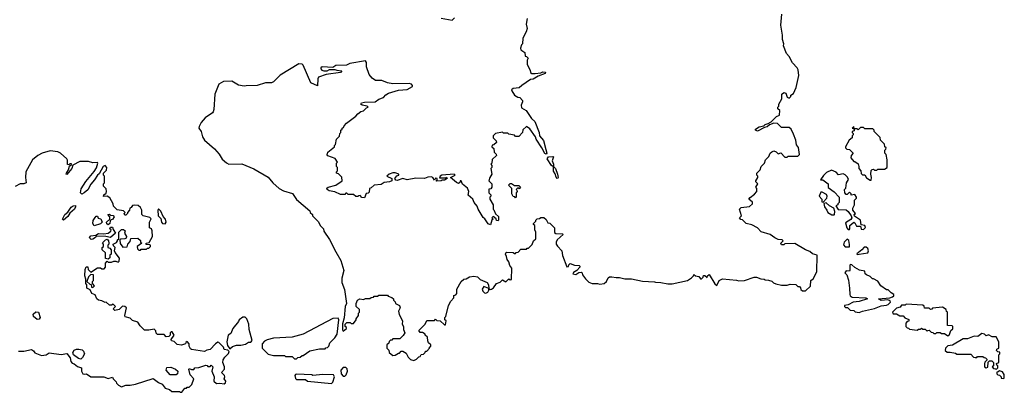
# Model space of a CAD drawing. Extents: x 2240384 to 2404287, y 351326 to 526670.
# Tile 176 of 256: x 2260046 to 2269040, y 470713 to 474115. Entities that reach past the tile are written whole.
import ezdxf

# ---------------------------------------------------------------- set-up
doc = ezdxf.new("R2010")
doc.units = 0

msp = doc.modelspace()

# ---------------------------------------------------------------- linework, layer by layer
at = {"layer": '0CON20XD'}
for points in [[(2263645, 471002.5), (2263670, 471015), (2263691.7, 471038.3), (2263705, 471040), (2263711.7, 471058.3), (2263735, 471060), (2263750, 471075), (2263751.7, 471088.3), (2263765, 471090), (2263790, 471115), (2263790, 471125), (2263800, 471135), (2263800, 471145), (2263780, 471165), (2263773, 471183), (2263770, 471215), (2263750, 471235), (2263750, 471245), (2263725, 471260), (2263705, 471260), (2263691.7, 471278.3), (2263750, 471335), (2263765, 471370), (2263815, 471367.5), (2263835, 471370), (2263845, 471380), (2263855, 471370), (2263887, 471367), (2263925, 471330), (2263935, 471330), (2263940, 471365), (2263930, 471375), (2263930, 471395), (2263937.5, 471405), (2263963.6, 471506.4), (2263983.9, 471546.1), (2264010, 471575), (2264011.7, 471598.3), (2264028.3, 471601.7), (2264040, 471615), (2264040, 471655), (2264080, 471725), (2264103, 471747), (2264125, 471750), (2264155, 471767.5), (2264195, 471772.5), (2264227, 471767), (2264253, 471743), (2264317.5, 471715), (2264326.7, 471695), (2264330, 471660), (2264285, 471680), (2264270, 471655), (2264276.2, 471635), (2264291.7, 471621.7), (2264305, 471618.8), (2264323.6, 471626.4), (2264332.5, 471645), (2264330, 471660), (2264342.5, 471652.5), (2264356.1, 471653.9), (2264375, 471667.5), (2264400, 471705), (2264435, 471720), (2264455, 471740), (2264485, 471722.5), (2264515, 471750), (2264525, 471740), (2264538.3, 471741.7), (2264542.5, 471845), (2264521.7, 471871.7), (2264513.8, 471905), (2264498, 471925), (2264494.1, 471954.1), (2264484, 471975), (2264487.5, 471985), (2264495, 471992.5), (2264555, 471990), (2264565, 471980), (2264575, 471980), (2264581.7, 471988.3), (2264598.3, 471991.7), (2264625, 472020), (2264675, 472020), (2264681.7, 472028.3), (2264695, 472030), (2264728.3, 472061.7), (2264740, 472095), (2264760, 472115), (2264760, 472175), (2264752.5, 472195), (2264750, 472235), (2264740, 472245), (2264740, 472255), (2264760, 472275), (2264760, 472285), (2264771.7, 472298.3), (2264795, 472300), (2264805, 472310), (2264835, 472310), (2264855, 472290), (2264871.7, 472261.7), (2264888.3, 472258.3), (2264930, 472215), (2264931.7, 472171.7), (2264942.5, 472162.5), (2265005, 472160), (2265010, 472155), (2264956.4, 472103.6), (2264946.7, 472085), (2264947, 472067), (2264957, 472047), (2264997.5, 472005), (2265003, 471963), (2265045, 471860), (2265058.3, 471861.7), (2265061.7, 471878.3), (2265075, 471890), (2265113, 471873), (2265155, 471870), (2265162.5, 471865), (2265162.5, 471855), (2265135, 471826.2), (2265104.3, 471805.7), (2265100, 471795), (2265125, 471790), (2265152.5, 471807.5), (2265175, 471811.2), (2265183.3, 471805), (2265186.7, 471785), (2265215, 471747.5), (2265245, 471720), (2265275, 471707.5), (2265325, 471707.5), (2265345, 471700), (2265385, 471707.5), (2265406.1, 471723.9), (2265420.7, 471759.3), (2265435, 471767.5), (2265455, 471767.5), (2265495, 471760), (2265525, 471762.5), (2265575, 471747.5), (2265635, 471747.5), (2265735, 471726.7), (2265845, 471722.5), (2265855, 471717.5), (2265903, 471717), (2265965, 471702.5), (2266005, 471702.5), (2266147, 471733), (2266183, 471757), (2266200, 471775), (2266205, 471790), (2266220, 471775), (2266250, 471770), (2266265, 471750), (2266275, 471747.5), (2266290, 471765), (2266291.7, 471778.3), (2266305, 471780), (2266325, 471760), (2266330, 471775), (2266345, 471787.5), (2266395, 471703.3), (2266415, 471687.5), (2266435, 471732.5), (2266465, 471747.5), (2266595, 471736.7), (2266615, 471730), (2266666.1, 471733.9), (2266755, 471763.3), (2266775, 471763.3), (2266815, 471750), (2266847, 471747), (2266855, 471740), (2266887, 471737), (2266917, 471727), (2266931.7, 471711.7), (2266953, 471703), (2267005, 471692.5), (2267055, 471692.5), (2267085, 471700), (2267137, 471697), (2267155, 471680), (2267168.3, 471678.3), (2267178.3, 471668.3), (2267181.7, 471651.7), (2267195, 471640), (2267225, 471640), (2267268.3, 471681.7), (2267272.5, 471735), (2267295, 471750), (2267327, 471813), (2267330, 471965), (2267286.4, 471976.4), (2267265, 471997.5), (2267223, 472013), (2267125, 472072.5), (2267035, 472070), (2267025, 472060), (2267005, 472060), (2267000, 472075), (2267020, 472095), (2267010, 472105), (2266975, 472107.5), (2266943, 472123), (2266900, 472155), (2266819.3, 472179.3), (2266786.1, 472216.1), (2266735, 472242.5), (2266683, 472253), (2266648.3, 472288.3), (2266631.7, 472291.7), (2266620, 472305), (2266640, 472325), (2266620, 472385), (2266635, 472400), (2266711.7, 472408.3), (2266740, 472435), (2266738.3, 472448.3), (2266707.5, 472475), (2266718.3, 472491.7), (2266759.3, 472520.7), (2266780, 472545), (2266780, 472575), (2266770, 472585), (2266790, 472615), (2266770, 472635), (2266770, 472645), (2266790, 472675), (2266790, 472685), (2266780, 472695), (2266780, 472715), (2266810, 472745), (2266820, 472775), (2266850, 472805), (2266860, 472835), (2266881.7, 472858.3), (2266890, 472865), (2266900, 472895), (2266915, 472910), (2266935, 472917.5), (2266955, 472910), (2266975, 472890), (2266998.3, 472898.3), (2267035, 472860), (2267055, 472860), (2267065, 472870), (2267155, 472870), (2267170, 472885), (2267159.3, 472949.3), (2267143, 472973), (2267136.2, 473015), (2267115, 473070), (2267092.5, 473115), (2267075, 473130), (2267005, 473130), (2266968.3, 473168.3), (2266935, 473171.2), (2266893.6, 473156.4), (2266875, 473137.1), (2266848.8, 473131.2), (2266785, 473096.9), (2266767.1, 473105), (2266768.6, 473115), (2266802, 473138), (2266843.1, 473146.9), (2266855, 473158.1), (2266884.2, 473165.8), (2266908.8, 473181.2), (2266959.3, 473230.7), (2266985, 473242.5), (2266990, 473285), (2266971.7, 473301.7), (2266970, 473315), (2266980, 473325), (2266980, 473345), (2267006.7, 473393.3), (2267009.2, 473435), (2267025, 473450), (2267043.4, 473443.4), (2267057, 473407), (2267075, 473400), (2267090, 473415), (2267090, 473425), (2267115, 473440), (2267137.5, 473495), (2267162.5, 473605), (2267157, 473657), (2267146.4, 473676.4), (2267105, 473720), (2267075, 473780), (2267050, 473805), (2267022.5, 473875), (2267027.5, 473895), (2267012.5, 473935), (2267012.5, 473975), (2266997.5, 474065), (2267006.7, 474165)], [(2263895, 474130), (2263995, 474110), (2264018.3, 474131.7)], [(2264682.5, 474125), (2264672.5, 474075), (2264680, 474035), (2264672.5, 474005), (2264643, 473947), (2264640, 473895), (2264630, 473885), (2264620, 473855), (2264625, 473840), (2264660, 473815), (2264661.7, 473781.7), (2264675, 473780), (2264690, 473765), (2264680, 473745), (2264680, 473705), (2264710, 473655), (2264711.7, 473631.7), (2264725, 473622.5), (2264755, 473622.5), (2264805, 473630), (2264825, 473640), (2264850, 473635), (2264845, 473624.2), (2264780.6, 473599.4), (2264736.6, 473573.4), (2264712.2, 473567.8), (2264632.5, 473515), (2264608.3, 473491.7), (2264555, 473487.1), (2264539.2, 473475), (2264540, 473465), (2264566.9, 473425), (2264595, 473407.8), (2264614.3, 473404.3), (2264638.6, 473378.6), (2264640, 473365), (2264626.1, 473335), (2264630, 473310), (2264671.4, 473285), (2264721.8, 473211.8), (2264751.1, 473185), (2264792.2, 473085), (2264793.6, 473053.6), (2264831.5, 473011.5), (2264851.1, 472931.1), (2264862, 472895), (2264855, 472888), (2264842.6, 472892.6), (2264816.5, 472946.5), (2264764, 473025), (2264758, 473045), (2264705, 473117.5), (2264675, 473140), (2264641.7, 473108.3), (2264640, 473085), (2264605, 473050), (2264575, 473050), (2264565, 473060), (2264515, 473070), (2264505, 473080), (2264465, 473080), (2264455, 473087.5), (2264393, 473077), (2264370, 473055), (2264370, 473035), (2264398.3, 473008.3), (2264400, 472995), (2264378.3, 472971.7), (2264361.7, 472968.3), (2264360, 472955), (2264378.3, 472938.3), (2264380, 472905), (2264398.3, 472888.3), (2264400, 472875), (2264361.7, 472838.3), (2264360, 472805), (2264350, 472795), (2264360, 472785), (2264360, 472765), (2264350, 472755), (2264360, 472705), (2264340, 472675), (2264332.5, 472645), (2264360, 472615), (2264360, 472585), (2264348.3, 472571.7), (2264331.7, 472568.3), (2264330, 472535), (2264350, 472515), (2264350, 472505), (2264340, 472495), (2264340, 472475), (2264370, 472425), (2264370, 472385), (2264378.3, 472378.3), (2264391.7, 472341.7), (2264418.3, 472318.3), (2264420, 472285), (2264415, 472280), (2264401.7, 472281.7), (2264398.3, 472298.3), (2264371.7, 472318.3), (2264360, 472305), (2264370, 472295), (2264360, 472285), (2264345, 472242.5), (2264325, 472250), (2264295.6, 472295.6), (2264278.6, 472308.6), (2264233.8, 472385), (2264225, 472412.5), (2264198, 472445), (2264186.2, 472475), (2264143, 472513), (2264147.5, 472545), (2264135, 472576.2), (2264092, 472612), (2264080, 472645), (2264070, 472645), (2264065, 472630)], [(2264065, 472630), (2264055, 472620), (2264035, 472630), (2263980, 472675), (2264022.5, 472695), (2264016, 472706), (2263902.5, 472695), (2263887.5, 472685), (2263881.7, 472671.7), (2263935, 472670), (2263945, 472677.5), (2263950, 472665), (2263925, 472650), (2263905, 472650), (2263895, 472642.5), (2263855, 472640), (2263850, 472645), (2263858.3, 472651.7), (2263860, 472665), (2263843, 472667), (2263835, 472650), (2263820, 472675), (2263805, 472678.8), (2263775, 472678), (2263744.4, 472665.6), (2263665, 472668.1), (2263585, 472653.3), (2263545, 472664.3), (2263495, 472646.9), (2263480.5, 472650.5), (2263473.8, 472665), (2263490.8, 472689.2), (2263510, 472695), (2263510, 472705), (2263475, 472717.5), (2263455, 472717.5), (2263420, 472705), (2263400, 472685), (2263445.7, 472665.7), (2263445.4, 472644.6), (2263425, 472633.5), (2263375, 472630), (2263349.2, 472610.8), (2263282.5, 472605), (2263255, 472580), (2263240, 472575), (2263238.3, 472541.7), (2263228.3, 472531.7), (2263211.7, 472528.3), (2263195, 472490), (2263171.7, 472491.7), (2263155, 472510), (2263141.7, 472508.3), (2263135, 472500), (2263115, 472500), (2263095, 472520), (2263045, 472520), (2263035, 472530), (2263025, 472530), (2263015, 472520), (2262975, 472520), (2262925, 472542.5), (2262871.3, 472551.3), (2262853.9, 472566.1), (2262852.9, 472577.1), (2262862.9, 472587.1), (2262935, 472603.3), (2262990, 472645), (2262988.3, 472678.3), (2262958.3, 472708.3), (2262940, 472715), (2262940, 472725), (2262950, 472735), (2262950, 472765), (2262940, 472775), (2262940, 472805), (2262950, 472815), (2262928.3, 472848.3), (2262895, 472860), (2262861.7, 472871.7), (2262850, 472885), (2262858.3, 472891.7), (2262860, 472905), (2262920, 472955), (2262920, 472965), (2262930, 472975), (2262940, 473025), (2262968.3, 473051.7), (2262970, 473075), (2262980, 473085), (2262980, 473105), (2262990, 473115), (2262990, 473125), (2263005, 473130), (2263010, 473145), (2263030.7, 473169.3), (2263116.4, 473233.6), (2263133.6, 473256.4), (2263163, 473277), (2263187, 473283), (2263215, 473310), (2263230, 473315), (2263220, 473325), (2263174.2, 473334.2), (2263163.3, 473345), (2263166.7, 473355), (2263195, 473362.9), (2263293.9, 473366.1), (2263325, 473390), (2263370, 473405), (2263390.7, 473429.3), (2263415, 473443.3), (2263505, 473472.5), (2263585, 473478), (2263632.5, 473505), (2263632.5, 473515), (2263623.3, 473525), (2263605, 473531.4), (2263455, 473530), (2263405, 473538.8), (2263355, 473558.8), (2263295, 473560), (2263265, 473582.5), (2263237.5, 473615), (2263213.3, 473685), (2263213, 473723), (2263205, 473740), (2263060, 473715), (2263031.7, 473698.3), (2262933.9, 473696.1), (2262905, 473680), (2262810, 473685), (2262797.5, 473675), (2262797.5, 473665), (2262805, 473653.8), (2262825, 473648.8), (2262855, 473648.8), (2262875, 473660), (2262925, 473660), (2262943.3, 473653.3), (2262988.3, 473648.3), (2262975.9, 473634.1), (2262845, 473616), (2262775, 473588.8), (2262768, 473575), (2262765, 473512.5), (2262705, 473537.5), (2262635, 473700), (2262625, 473710), (2262595, 473712.5), (2262425, 473610), (2262365, 473547.5), (2262345, 473540), (2262291.7, 473538.3), (2262215, 473513.3), (2262115, 473512.5), (2262095, 473507.5), (2262045, 473517.5), (2261985, 473552.5), (2261908.3, 473551.7), (2261863.6, 473526.4), (2261827.5, 473435), (2261820, 473295), (2261813.3, 473275), (2261806.4, 473263.6), (2261740.5, 473219.5), (2261703.9, 473176.1), (2261685, 473140), (2261683.3, 473125), (2261703.3, 473095), (2261716.7, 473045), (2261732.5, 473015), (2261825.9, 472935.9), (2261868.3, 472888.3), (2261895, 472842.5), (2261935, 472807.5), (2261957, 472797), (2262075, 472797.5), (2262183.3, 472753.3), (2262316.1, 472676.1), (2262357.5, 472625), (2262415, 472572.5), (2262455, 472552.5), (2262537.4, 472527.4), (2262574.6, 472474.6), (2262695, 472370), (2262700, 472355), (2262720, 472335), (2262720, 472325), (2262775, 472270), (2262790, 472235), (2262820, 472205), (2262823, 472183), (2262877, 472107), (2262932.5, 471995), (2262980, 471915), (2263006.7, 471825), (2262987.5, 471755), (2262987.5, 471715), (2263012.7, 471652.7), (2263030, 471525), (2263020, 471495), (2263008.6, 471391.4), (2262993.3, 471336.7), (2262993.9, 471283.9), (2263001.7, 471271.7), (2263030, 471295), (2263030, 471305), (2263020, 471315), (2263020, 471335), (2263035, 471350), (2263065, 471350), (2263075, 471340), (2263095, 471340), (2263120, 471375), (2263120, 471385), (2263140, 471415), (2263140, 471435), (2263150, 471445), (2263148.3, 471468.3), (2263120, 471495), (2263120, 471525), (2263130, 471555), (2263153, 471567), (2263185, 471560), (2263205, 471570), (2263245, 471570), (2263255, 471580), (2263277, 471583), (2263285, 471590), (2263315, 471590), (2263325, 471600), (2263405, 471600), (2263411.7, 471591.7), (2263445, 471580), (2263460, 471565), (2263460, 471555), (2263475, 471540), (2263480, 471525), (2263516.2, 471505), (2263521.2, 471485), (2263506.4, 471453.6), (2263512.3, 471422.3), (2263543.3, 471365), (2263540, 471335), (2263552.5, 471315), (2263552.5, 471285), (2263562.5, 471255), (2263549.3, 471230.7), (2263518.3, 471201.7), (2263455, 471200), (2263445, 471190), (2263431.7, 471188.3), (2263421.7, 471178.3), (2263418.3, 471161.7), (2263400, 471145), (2263400, 471115), (2263418.3, 471098.3), (2263420, 471075), (2263455, 471050), (2263477, 471053), (2263505, 471070), (2263515, 471070), (2263531.7, 471088.3), (2263545, 471090), (2263575, 471070), (2263595, 471032.5), (2263615, 471012.5), (2263645, 471002.5)], [(2267825, 472650), (2267827, 472673), (2267820, 472705), (2267823, 472737), (2267831.7, 472748.3), (2267845, 472750), (2267855, 472740), (2267875, 472740), (2267885, 472750), (2267945, 472750), (2267970, 472765), (2267970, 472835), (2267960, 472885), (2267950, 472895), (2267950, 472925), (2267958.3, 472931.7), (2267960, 472945), (2267950, 472955), (2267945, 472980), (2267910, 473015), (2267905, 473040), (2267850, 473095), (2267850, 473105), (2267838.3, 473118.3), (2267765, 473120), (2267755, 473130), (2267725, 473130), (2267705, 473110), (2267695, 473120), (2267670, 473120), (2267665, 473140), (2267650, 473125), (2267670, 473120), (2267668.3, 473101.7), (2267650, 473095), (2267650, 473085), (2267660, 473075), (2267660, 473065), (2267650, 473055), (2267650, 473035), (2267622.5, 473015), (2267590, 472955), (2267590, 472945), (2267603, 472933), (2267625, 472930), (2267660, 472895), (2267640, 472875), (2267637.5, 472855), (2267665, 472820), (2267675, 472820), (2267705, 472800), (2267712.5, 472775), (2267710, 472755), (2267730, 472735), (2267731.7, 472711.7), (2267745, 472700), (2267767, 472697), (2267781.7, 472671.7), (2267815, 472650), (2267825, 472650)], [(2260035, 471087.5), (2260085, 471087.5), (2260155, 471102.5), (2260173, 471093), (2260185, 471072.5), (2260245, 471050), (2260286.4, 471053.6), (2260315, 471072.5), (2260425, 471057.5), (2260475, 471066.7), (2260507.7, 471027.7), (2260513.6, 470993.6), (2260525, 470977.5), (2260543.3, 470973.3), (2260575, 470950), (2260610, 470935), (2260610, 470905), (2260621.7, 470881.7), (2260635, 470877.5), (2260655, 470882.5), (2260697, 470853), (2260815, 470853.3), (2260855, 470840), (2260895, 470850), (2260900, 470835), (2260928.3, 470808.3), (2260930, 470795), (2260947, 470777), (2260975, 470763.3), (2261015, 470777.5), (2261055, 470777.5), (2261105, 470786.7), (2261265, 470837.5), (2261315, 470802.5), (2261348.3, 470788.3), (2261375, 470750), (2261415, 470737.5), (2261435, 470720), (2261505, 470720), (2261513, 470713), (2261527, 470713), (2261555, 470750), (2261568.3, 470751.7), (2261575, 470760), (2261595, 470760), (2261617, 470783), (2261637.5, 470835), (2261603, 470873), (2261590, 470925), (2261595, 470930), (2261615, 470920), (2261635, 470920), (2261645, 470937.5), (2261681.7, 470938.3), (2261745, 470960), (2261758.3, 470958.3), (2261765, 470950), (2261785, 470950), (2261795, 470960), (2261810, 470945), (2261800, 470905), (2261822.5, 470855), (2261820, 470815), (2261845, 470792.5), (2261875, 470797.5), (2261915, 470790), (2261925, 470800), (2261927.5, 470815), (2261912.5, 470835), (2261920, 470855), (2261917.5, 470865), (2261890, 470895), (2261917.5, 470925), (2261916.4, 470946.4), (2261900, 470985), (2261905, 471010), (2261918.8, 471035), (2261952.3, 471067.7), (2261960, 471085), (2261947.5, 471097.5), (2261914.3, 471104.3), (2261906.2, 471125), (2261865, 471166.7), (2261855, 471170), (2261833.6, 471156.4), (2261785, 471102.5), (2261755, 471097.5), (2261735, 471086.7), (2261615, 471102.5), (2261605, 471110), (2261593, 471133), (2261592.5, 471155), (2261575, 471177.5), (2261563, 471167), (2261560, 471155), (2261525, 471142.5), (2261485, 471150), (2261457, 471177), (2261431.7, 471181.7), (2261430, 471195), (2261457.5, 471235), (2261440, 471265), (2261430, 471265), (2261420, 471255), (2261420, 471235), (2261408.3, 471221.7), (2261385, 471220), (2261365, 471240), (2261305, 471240), (2261293, 471253), (2261290, 471275), (2261275, 471290), (2261225, 471280), (2261185, 471280), (2261145, 471320), (2261125, 471352.5), (2261075, 471370), (2261055, 471390), (2261010.7, 471400.7), (2261006.7, 471415), (2261020, 471485), (2261007, 471497), (2260985, 471500), (2260955, 471470), (2260915, 471460), (2260900, 471475), (2260920, 471495), (2260898.3, 471518.3), (2260885, 471510), (2260865, 471510), (2260837, 471537), (2260825, 471532.5), (2260795, 471547.5), (2260765, 471553.3), (2260751.2, 471565), (2260733.9, 471603.9), (2260704.2, 471614.2), (2260688.3, 471648.3), (2260660, 471665), (2260660, 471695), (2260650, 471705), (2260650, 471745), (2260640, 471775), (2260642.5, 471835), (2260651.7, 471858.3), (2260668.3, 471858.3), (2260670, 471835), (2260695, 471810), (2260755, 471850), (2260785, 471850), (2260795, 471840), (2260818.3, 471841.7), (2260830, 471855), (2260828.3, 471891.7), (2260845, 471910), (2260855, 471900), (2260885, 471900), (2260905, 471910), (2260925, 471910), (2260945, 471900), (2260955, 471910), (2260957.5, 471937.5), (2260918.3, 471988.3), (2260912.5, 472005), (2260917.5, 472035), (2260901.7, 472051.7), (2260900, 472065), (2260929.3, 472080.7), (2260940, 472095), (2260940, 472105), (2260950, 472115), (2260952.5, 472175), (2260975, 472200), (2260995, 472200), (2261008.3, 472188.3), (2261002.5, 472165), (2261020, 472135), (2261018.3, 472121.7), (2261007, 472113), (2260968.3, 472111.7), (2260960, 472105), (2260963, 472073), (2260988.3, 472038.3), (2261028.3, 472041.7), (2261032.5, 472065), (2261055, 472090), (2261061.7, 472118.3), (2261125, 472120), (2261148.3, 472098.3), (2261150, 472085), (2261160, 472075), (2261120, 472045), (2261121.7, 472021.7), (2261135, 472010), (2261148.3, 472011.7), (2261155, 472020), (2261205, 472020), (2261211.7, 472028.3), (2261225, 472030), (2261240, 472045), (2261240, 472055), (2261235, 472060), (2261201.7, 472061.7), (2261200, 472075), (2261228.3, 472081.7), (2261260, 472135), (2261257, 472187), (2261250, 472205), (2261230, 472215), (2261232.5, 472265), (2261247, 472297), (2261235, 472307.5), (2261173, 472323), (2261160, 472335), (2261162.5, 472375), (2261149.3, 472399.3), (2261128.3, 472418.3), (2261095, 472422.5), (2261075, 472417.5), (2261065, 472400), (2261052.5, 472395), (2261050, 472375), (2261030, 472355), (2261030, 472345), (2261015, 472330), (2261005, 472330), (2261000, 472345), (2261010, 472355), (2260995, 472370), (2260935, 472380), (2260901.7, 472411.7), (2260900, 472435), (2260869.3, 472489.3), (2260845, 472502.5), (2260811.7, 472501.7), (2260813, 472517), (2260835, 472530), (2260840, 472545), (2260835, 472570), (2260810, 472595), (2260810, 472615), (2260820, 472625), (2260820, 472685), (2260812.5, 472695), (2260812.5, 472715), (2260838.8, 472741.2), (2260842.5, 472765), (2260825, 472783.3), (2260806.7, 472775), (2260771.2, 472708.8), (2260755, 472696), (2260728.1, 472651.9), (2260695, 472613.3), (2260667, 472563), (2260635, 472533.3), (2260612.5, 472522.5), (2260602.5, 472535), (2260608.3, 472571.7), (2260651.2, 472638.8), (2260725, 472728), (2260746.2, 472763.8), (2260758.8, 472805), (2260755, 472812.5), (2260715, 472807.5), (2260675, 472820), (2260595, 472820), (2260531.7, 472788.3), (2260522.5, 472755), (2260475, 472702.5), (2260470, 472705), (2260472.5, 472715), (2260492.5, 472745), (2260501.7, 472778.3), (2260518.3, 472791.7), (2260518.3, 472798.3), (2260505, 472800), (2260495, 472790), (2260481.7, 472791.7), (2260483, 472833), (2260477.5, 472845), (2260417, 472897), (2260395, 472910), (2260323.6, 472916.4), (2260250, 472895), (2260210, 472875), (2260162.5, 472835), (2260102.5, 472725), (2260097.5, 472675), (2260103.8, 472625), (2260085, 472615.8), (2260050, 472615), (2260005, 472592.5)], [(2264915, 472773.3), (2264902.7, 472782.7), (2264865.6, 472845), (2264876.7, 472863.3), (2264916, 472866), (2264921.7, 472861.7), (2264910, 472825), (2264921.9, 472795), (2264923, 472777), (2264915, 472773.3)], [(2264955, 472666.2), (2264945, 472676.7), (2264937.5, 472707.5), (2264922.8, 472732.8), (2264920.7, 472769.3), (2264925, 472772.5), (2264940, 472755), (2264958.1, 472705), (2264963.8, 472675), (2264962.5, 472667.5), (2264955, 472666.2)], [(2267755, 472200), (2267771.7, 472218.3), (2267767, 472237), (2267732.5, 472242.5), (2267727.5, 472285), (2267671.7, 472321.7), (2267670, 472335), (2267680, 472345), (2267657.5, 472375), (2267657.5, 472395), (2267672.5, 472425), (2267673, 472467), (2267690, 472485), (2267690, 472495), (2267675, 472517.5), (2267641.7, 472511.7), (2267640, 472525), (2267625, 472540), (2267605, 472520), (2267595, 472520), (2267583, 472533), (2267580, 472565), (2267591.7, 472578.3), (2267597.5, 472625), (2267617.5, 472655), (2267608.3, 472678.3), (2267585, 472700), (2267567, 472707), (2267525, 472700), (2267505, 472722.5), (2267461.7, 472741.7), (2267415, 472721.2), (2267387.7, 472692.3), (2267361.7, 472651.7), (2267381.7, 472651.7), (2267420, 472625), (2267430, 472615), (2267431.7, 472581.7), (2267485, 472542.5), (2267530, 472495), (2267530, 472445), (2267520, 472435), (2267520, 472425), (2267500, 472415), (2267521.7, 472381.7), (2267595, 472377.5), (2267612.5, 472365), (2267642.5, 472325), (2267647.5, 472305), (2267639.3, 472290.7), (2267588.3, 472261.7), (2267600, 472215), (2267615, 472200), (2267625, 472200), (2267630, 472205), (2267627.5, 472235), (2267665, 472267.5), (2267675, 472260), (2267690, 472230), (2267725, 472230), (2267731.7, 472201.7), (2267755, 472200)], [(2264575, 472490), (2264568.3, 472498.3), (2264555, 472500), (2264540, 472525), (2264540, 472575), (2264510, 472605), (2264525, 472620), (2264538.3, 472618.3), (2264565, 472600), (2264605, 472600), (2264620, 472585), (2264608.3, 472571.7), (2264595, 472580), (2264580, 472565), (2264588.3, 472558.3), (2264590, 472545), (2264580, 472535), (2264580, 472495), (2264575, 472490)], [(2267385, 472450), (2267420, 472485), (2267422.5, 472505), (2267415, 472517.5), (2267375, 472540), (2267365, 472540), (2267350, 472505), (2267372.5, 472475), (2267373, 472453), (2267385, 472450)], [(2260445, 472283.8), (2260437.5, 472295), (2260456.7, 472335), (2260485, 472357.5), (2260517.1, 472402.9), (2260535, 472416.7), (2260555, 472420), (2260556, 472405), (2260545.5, 472384.5), (2260502.3, 472347.7), (2260485, 472318.8), (2260445, 472283.8)], [(2261375, 472250), (2261384.1, 472265.9), (2261377.8, 472295), (2261357.3, 472317.3), (2261335, 472366), (2261313, 472387), (2261307.5, 472375), (2261310, 472325), (2261335, 472300), (2261340, 472265), (2261350, 472255), (2261375, 472250)], [(2267485, 472332.5), (2267490, 472335), (2267492.5, 472365), (2267483, 472393), (2267444.2, 472414.2), (2267411.7, 472441.7), (2267391.7, 472438.3), (2267396.7, 472405), (2267420, 472375), (2267427.5, 472355), (2267465, 472332.5), (2267485, 472332.5)], [(2260725, 472232.5), (2260712.5, 472255), (2260718.3, 472281.7), (2260735, 472310), (2260745, 472320), (2260755, 472320), (2260761.7, 472301.7), (2260788.3, 472298.3), (2260800, 472265), (2260785, 472250), (2260725, 472232.5)], [(2260855, 472242.5), (2260840.7, 472250.7), (2260837.5, 472265), (2260870, 472295), (2260870, 472315), (2260850, 472335), (2260865, 472340), (2260875, 472330), (2260898.3, 472328.3), (2260910, 472315), (2260895, 472290), (2260881.7, 472288.3), (2260871.7, 472278.3), (2260870, 472255), (2260855, 472242.5)], [(2260698.3, 472108.3), (2260685, 472120), (2260683, 472127), (2260695, 472142.5), (2260741.7, 472148.3), (2260765, 472162.5), (2260815, 472158.8), (2260855, 472166.7), (2260877.5, 472185), (2260880, 472195), (2260870, 472205), (2260875, 472220), (2260895, 472220), (2260898.3, 472198.3), (2260920, 472165), (2260875, 472127.5), (2260833, 472137), (2260745, 472140), (2260736.7, 472125), (2260715, 472110), (2260698.3, 472108.3)], [(2267625, 472040), (2267627, 472063), (2267619.3, 472099.3), (2267605, 472112.5), (2267576.7, 472085), (2267570.7, 472060.7), (2267585, 472040), (2267625, 472040)], [(2260855, 471930), (2260830, 471935), (2260830, 471985), (2260800, 472015), (2260800, 472035), (2260810, 472045), (2260810, 472065), (2260803, 472077), (2260830, 472105), (2260845, 472110), (2260857, 472097), (2260860, 472075), (2260860, 472065), (2260850, 472055), (2260850, 472035), (2260868.3, 472028.3), (2260880, 472015), (2260880, 471975), (2260870, 471965), (2260868.3, 471941.7), (2260855, 471930)], [(2267695, 471970), (2267715, 471973.3), (2267793.6, 471986.4), (2267800, 472005), (2267794.2, 472025), (2267779.1, 472039.1), (2267760.6, 472039.4), (2267737.7, 472012.3), (2267691.7, 471978.3), (2267695, 471970)], [(2267715, 471441.2), (2267745, 471453.3), (2267855, 471476.7), (2267915, 471502.5), (2267965, 471507.5), (2267980, 471515), (2268000, 471535), (2267997, 471547), (2267975, 471557.5), (2267915, 471550), (2267890, 471565), (2267995, 471576.7), (2268020, 471585), (2268030, 471595), (2268030, 471605), (2268005, 471620), (2267978.3, 471648.3), (2267965, 471650), (2267913.6, 471683.6), (2267885, 471727.5), (2267845, 471750), (2267835, 471750), (2267815, 471770), (2267780, 471785), (2267770, 471795), (2267765, 471820), (2267718.3, 471828.3), (2267675, 471852.5), (2267648.3, 471878.3), (2267635, 471880), (2267630, 471875), (2267630, 471825), (2267625, 471820), (2267595, 471822.5), (2267583.3, 471805), (2267602.5, 471785), (2267616.4, 471736.4), (2267627, 471663), (2267627.5, 471605), (2267633, 471593), (2267651.2, 471581.2), (2267775, 471576.7), (2267790, 471565), (2267715, 471542.5), (2267660, 471535), (2267615, 471512.5), (2267580, 471505), (2267580, 471495), (2267588.3, 471488.3), (2267607, 471487), (2267633, 471463), (2267665, 471460), (2267678.3, 471448.3), (2267715, 471441.2)], [(2260715, 471670), (2260730, 471685), (2260710, 471705), (2260710, 471725), (2260720, 471735), (2260720, 471785), (2260695, 471790), (2260673, 471767), (2260660, 471725), (2260685, 471700), (2260698.3, 471698.3), (2260701.7, 471671.7), (2260715, 471670)], [(2268525, 471230), (2268538.3, 471241.7), (2268551.7, 471278.3), (2268568.3, 471291.7), (2268570, 471315), (2268565, 471320), (2268521.7, 471321.7), (2268520, 471445), (2268511.7, 471451.7), (2268508.3, 471468.3), (2268475, 471490), (2268385, 471480), (2268378.3, 471471.7), (2268365, 471470), (2268355, 471480), (2268311.7, 471481.7), (2268308.3, 471498.3), (2268295, 471510), (2268145, 471517.5), (2268135, 471510), (2268101.7, 471508.3), (2268088.3, 471491.7), (2268055, 471480), (2268020, 471445), (2268025, 471430), (2268055, 471430), (2268085, 471410), (2268115, 471410), (2268131.7, 471391.7), (2268168.3, 471378.3), (2268168.3, 471361.7), (2268151.7, 471358.3), (2268140, 471345), (2268140, 471315), (2268151.7, 471301.7), (2268165, 471300), (2268175, 471290), (2268245, 471280), (2268255, 471290), (2268275, 471290), (2268285, 471297.5), (2268295, 471290), (2268318.3, 471288.3), (2268335, 471270), (2268341.7, 471278.3), (2268355, 471280), (2268371.7, 471261.7), (2268388.3, 471258.3), (2268395, 471250), (2268415, 471250), (2268425, 471260), (2268455, 471260), (2268465, 471250), (2268495, 471250), (2268525, 471230)], [(2260205, 471377.5), (2260172.5, 471405), (2260170, 471425), (2260193, 471447), (2260217.5, 471445), (2260232.5, 471395), (2260225, 471380), (2260205, 471377.5)], [(2261965, 471110), (2261988.3, 471131.7), (2262025, 471142.5), (2262065, 471142.5), (2262107, 471153), (2262135, 471170), (2262158.3, 471171.7), (2262170, 471185), (2262142.5, 471285), (2262137.5, 471335), (2262120, 471385), (2262105, 471400), (2262085, 471400), (2262050, 471375), (2262045, 471360), (2261993, 471297), (2261975, 471250), (2261950, 471235), (2261936.7, 471175), (2261945, 471140), (2261965, 471110)], [(2262575, 471020), (2262585, 471030), (2262607, 471033), (2262625, 471050), (2262635, 471050), (2262695, 471092.5), (2262785, 471110), (2262835, 471110), (2262841.7, 471118.3), (2262858.3, 471121.7), (2262870, 471135), (2262880, 471165), (2262925, 471210), (2262946.4, 471243.6), (2262960, 471375), (2262955, 471390), (2262905, 471387.5), (2262636.4, 471243.6), (2262535, 471217.5), (2262365, 471207.5), (2262305, 471192.5), (2262280.7, 471179.3), (2262260, 471155), (2262260, 471115), (2262315, 471062.5), (2262365, 471047.5), (2262465, 471050), (2262475, 471040), (2262535, 471040), (2262555, 471020), (2262575, 471020)], [(2268965, 470920), (2268980, 470935), (2268980, 470955), (2268971.7, 470961.7), (2268970, 470975), (2268990, 470985), (2268990, 471055), (2269000, 471065), (2268998.3, 471078.3), (2268981.7, 471081.7), (2268970, 471095), (2268971.7, 471108.3), (2268990, 471115), (2268990, 471175), (2268965, 471220), (2268928.3, 471218.3), (2268895, 471237.5), (2268875, 471230), (2268860, 471245), (2268835, 471248.8), (2268796.7, 471223.3), (2268765, 471226.2), (2268705, 471202.5), (2268665, 471200), (2268567, 471143), (2268523.9, 471136.1), (2268502.5, 471115), (2268500, 471095), (2268518.3, 471078.3), (2268545, 471080), (2268595, 471070), (2268605, 471060), (2268735, 471060), (2268760, 471035), (2268775, 471030), (2268788.3, 471031.7), (2268795, 471040), (2268845, 471040), (2268855, 471030), (2268868.3, 471028.3), (2268880, 471015), (2268880, 471005), (2268863, 470987), (2268858.3, 470971.7), (2268860, 470945), (2268875, 470937.5), (2268888.3, 470941.7), (2268891.7, 470988.3), (2268905, 471000), (2268925, 471000), (2268940, 470985), (2268940, 470955), (2268930, 470945), (2268941.7, 470931.7), (2268958.3, 470928.3), (2268965, 470920)], [(2260605, 471016.7), (2260581.7, 471021.7), (2260536, 471056), (2260531.2, 471075), (2260542.9, 471097.1), (2260565, 471106.9), (2260585, 471107.3), (2260615, 471101.5), (2260629.8, 471089.8), (2260636.2, 471063.8), (2260619.3, 471030.7), (2260605, 471016.7)], [(2261421.7, 470871.7), (2261382.5, 470915), (2261390.7, 470939.3), (2261425, 470943.3), (2261470, 470925), (2261490, 470905), (2261487, 470883), (2261475, 470872.5), (2261421.7, 470871.7)], [(2262895, 470792.5), (2262907.5, 470805), (2262922.5, 470855), (2262911.7, 470871.7), (2262815, 470876.7), (2262725, 470867.5), (2262715, 470872.5), (2262575, 470880), (2262564.1, 470875.9), (2262560, 470865), (2262565, 470840), (2262575, 470830), (2262655, 470830), (2262675, 470814), (2262895, 470792.5)], [(2263015, 470860), (2263027, 470873), (2263040, 470905), (2263037, 470927), (2263025, 470940), (2263001.7, 470938.3), (2262980, 470915), (2262981.7, 470881.7), (2263001.7, 470861.7), (2263015, 470860)], [(2269035, 470840), (2269040, 470845), (2269040, 470875), (2269025, 470900), (2268995, 470910), (2268985, 470900), (2268971.7, 470898.3), (2268971.7, 470881.7), (2268981.7, 470871.7), (2268995, 470870), (2269010, 470855), (2269011.7, 470841.7), (2269035, 470840)]]:
    msp.add_lwpolyline(points, dxfattribs=at)

doc.saveas('drawing.dxf')
